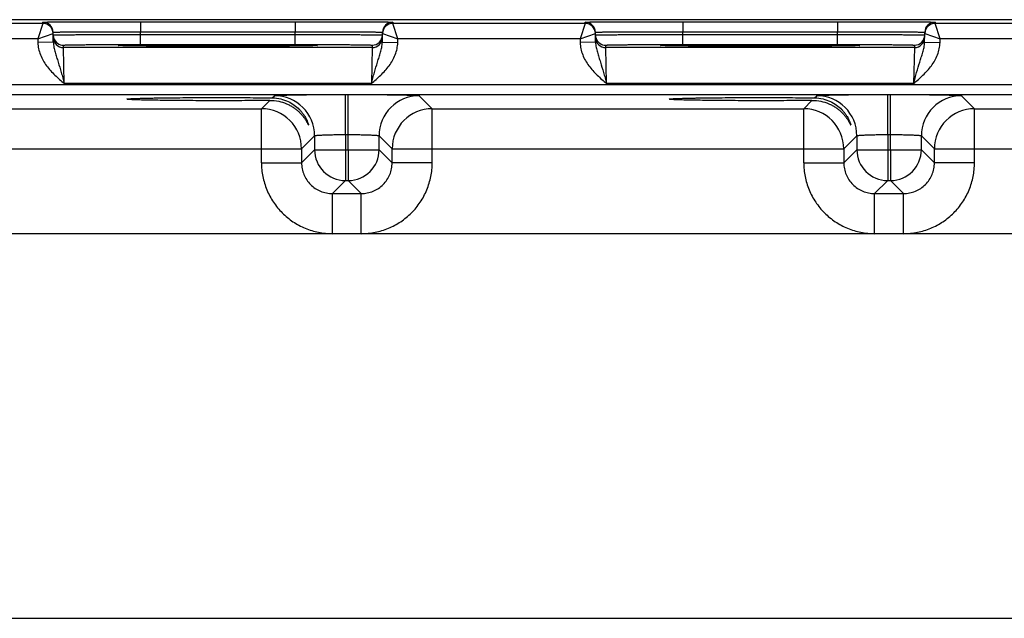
# Model space of a CAD drawing. Header units: inches. Extents: x 0 to 34, y 0 to 22.
# Tile 32 of 36: x 19.1 to 23, y 12.7 to 15. Entities that reach past the tile are written whole.
import ezdxf

# ---------------------------------------------------------------- set-up
doc = ezdxf.new("R2010")
doc.units = ezdxf.units.IN
doc.header["$LTSCALE"] = 1.87
doc.header["$MEASUREMENT"] = 0
doc.layers.get('0').update_dxf_attribs({"linetype": 'CONTINUOUS'})

msp = doc.modelspace()

# ---------------------------------------------------------------- linework, layer by layer
at = {"color": 7, "linetype": 'CONTINUOUS'}
for p, q in [((25.4162, 15.0108), (16.3806, 15.0108)), ((19.2095, 14.9963), (18.461, 14.9963)), ((19.2095, 14.9963), (19.1899, 14.9363)), ((19.2095, 14.9963), (19.2094, 15.0013)), ((19.5893, 15.003), (19.5893, 14.9637)), ((19.5893, 15.003), (20.1911, 15.003)), ((20.1911, 15.003), (20.1911, 14.9637)), ((20.5711, 15.0013), (20.571, 14.9963)), ((21.3195, 14.9963), (20.571, 14.9963)), ((20.5906, 14.9363), (20.571, 14.9963)), ((21.3195, 14.9963), (21.2999, 14.9363)), ((21.3195, 14.9963), (21.3194, 15.0013)), ((21.6993, 15.003), (22.3011, 15.003)), ((21.6993, 15.003), (21.6993, 14.9637)), ((22.3011, 15.003), (22.3011, 14.9637)), ((22.6811, 15.0013), (22.681, 14.9963)), ((23.4295, 14.9963), (22.681, 14.9963)), ((22.7006, 14.9363), (22.681, 14.9963)), ((19.1899, 14.9363), (19.2495, 14.957)), ((19.2501, 14.923), (19.2494, 14.962)), ((19.5895, 14.9537), (19.5893, 14.9637)), ((19.5893, 14.9637), (20.1911, 14.9637)), ((19.5895, 14.9144), (19.5895, 14.9537)), ((19.5895, 14.9537), (20.191, 14.9537)), ((20.191, 14.9537), (20.1911, 14.9637)), ((20.191, 14.9144), (20.191, 14.9537)), ((20.5304, 14.923), (20.5311, 14.962)), ((20.531, 14.957), (20.5906, 14.9363)), ((21.2999, 14.9363), (21.3595, 14.957)), ((21.3601, 14.923), (21.3594, 14.962)), ((21.6993, 14.9637), (22.3011, 14.9637)), ((21.6995, 14.9537), (21.6993, 14.9637)), ((21.6995, 14.9537), (22.301, 14.9537)), ((21.6995, 14.9144), (21.6995, 14.9537)), ((22.301, 14.9537), (22.3011, 14.9637)), ((22.301, 14.9144), (22.301, 14.9537)), ((22.6404, 14.923), (22.6411, 14.962)), ((22.641, 14.957), (22.7006, 14.9363)), ((19.1899, 14.9363), (18.4806, 14.9363)), ((19.1899, 14.9363), (19.1901, 14.922)), ((19.2501, 14.923), (19.1901, 14.922)), ((19.2898, 14.9025), (19.2896, 14.9118)), ((19.5117, 14.9101), (19.51, 14.9101)), ((19.5232, 14.9097), (19.5101, 14.9101)), ((19.5136, 14.91), (19.5117, 14.9101)), ((19.5159, 14.9099), (19.5136, 14.91)), ((19.5186, 14.9098), (19.5159, 14.9099)), ((19.5216, 14.9097), (19.5186, 14.9098)), ((19.525, 14.9096), (19.5216, 14.9097)), ((19.5288, 14.9095), (19.525, 14.9096)), ((19.5329, 14.9095), (19.5288, 14.9095)), ((19.5374, 14.9094), (19.5329, 14.9095)), ((19.5422, 14.9093), (19.5374, 14.9094)), ((19.5475, 14.9092), (19.5422, 14.9093)), ((19.5531, 14.9091), (19.5475, 14.9092)), ((19.5591, 14.909), (19.5531, 14.9091)), ((19.5656, 14.9089), (19.5591, 14.909)), ((19.5724, 14.9088), (19.5656, 14.9089)), ((19.5797, 14.9087), (19.5724, 14.9088)), ((19.5874, 14.9086), (19.5797, 14.9087)), ((19.5955, 14.9086), (19.5874, 14.9086)), ((19.5895, 14.9144), (20.191, 14.9144)), ((19.6041, 14.9085), (19.5955, 14.9086)), ((19.6131, 14.9084), (19.6041, 14.9085)), ((19.6226, 14.9083), (19.6131, 14.9084)), ((19.6325, 14.9082), (19.6226, 14.9083)), ((19.6429, 14.9081), (19.6325, 14.9082)), ((19.6538, 14.9081), (19.6429, 14.9081)), ((19.6652, 14.908), (19.6538, 14.9081)), ((19.6772, 14.9079), (19.6652, 14.908)), ((19.6897, 14.9079), (19.6772, 14.9079)), ((19.7028, 14.9078), (19.6897, 14.9079)), ((19.7165, 14.9077), (19.7028, 14.9078)), ((19.7307, 14.9077), (19.7165, 14.9077)), ((19.7456, 14.9076), (19.7307, 14.9077)), ((19.7611, 14.9076), (19.7456, 14.9076)), ((19.7771, 14.9075), (19.7611, 14.9076)), ((19.7938, 14.9075), (19.7771, 14.9075)), ((19.811, 14.9074), (19.7938, 14.9075)), ((19.8289, 14.9074), (19.811, 14.9074)), ((19.8473, 14.9074), (19.8289, 14.9074)), ((19.8664, 14.9074), (19.8473, 14.9074)), ((19.886, 14.9074), (19.8664, 14.9074)), ((19.9063, 14.9074), (19.886, 14.9074)), ((19.9272, 14.9074), (19.9063, 14.9074)), ((19.9491, 14.9074), (19.9272, 14.9074)), ((19.972, 14.9074), (19.9491, 14.9074)), ((19.9955, 14.9075), (19.972, 14.9074)), ((20.0612, 14.9077), (20.0408, 14.9076)), ((20.0799, 14.9078), (20.0612, 14.9077)), ((20.0972, 14.9079), (20.0799, 14.9078)), ((20.1135, 14.908), (20.0972, 14.9079)), ((20.1288, 14.9081), (20.1135, 14.908)), ((20.143, 14.9082), (20.1288, 14.9081)), ((20.1562, 14.9083), (20.143, 14.9082)), ((20.1682, 14.9084), (20.1562, 14.9083)), ((20.1791, 14.9085), (20.1682, 14.9084)), ((20.1891, 14.9086), (20.1791, 14.9085)), ((20.1983, 14.9087), (20.1891, 14.9086)), ((20.2068, 14.9088), (20.1983, 14.9087)), ((20.2147, 14.9089), (20.2068, 14.9088)), ((20.2219, 14.909), (20.2147, 14.9089)), ((20.2286, 14.9091), (20.2219, 14.909)), ((20.2347, 14.9092), (20.2286, 14.9091)), ((20.2403, 14.9093), (20.2347, 14.9092)), ((20.2455, 14.9094), (20.2403, 14.9093)), ((20.2502, 14.9095), (20.2455, 14.9094)), ((20.2545, 14.9096), (20.2502, 14.9095)), ((20.2583, 14.9097), (20.2545, 14.9096)), ((20.2704, 14.9101), (20.2573, 14.9097)), ((20.2617, 14.9098), (20.2583, 14.9097)), ((20.2647, 14.9099), (20.2617, 14.9098)), ((20.2672, 14.91), (20.2647, 14.9099)), ((20.2693, 14.9101), (20.2672, 14.91)), ((20.271, 14.9102), (20.2693, 14.9101)), ((20.4909, 14.9118), (20.4907, 14.9025)), ((20.5304, 14.923), (20.5904, 14.922)), ((20.5904, 14.922), (20.5906, 14.9363)), ((21.2999, 14.9363), (20.5906, 14.9363)), ((21.2999, 14.9363), (21.3001, 14.922)), ((21.3601, 14.923), (21.3001, 14.922)), ((21.3998, 14.9025), (21.3996, 14.9118)), ((21.6217, 14.9101), (21.62, 14.9101)), ((21.6332, 14.9097), (21.6201, 14.9101)), ((21.6236, 14.91), (21.6217, 14.9101)), ((21.6259, 14.9099), (21.6236, 14.91)), ((21.6286, 14.9098), (21.6259, 14.9099)), ((21.6316, 14.9097), (21.6286, 14.9098)), ((21.635, 14.9096), (21.6316, 14.9097)), ((21.6388, 14.9095), (21.635, 14.9096)), ((21.6429, 14.9095), (21.6388, 14.9095)), ((21.6474, 14.9094), (21.6429, 14.9095)), ((21.6522, 14.9093), (21.6474, 14.9094)), ((21.6575, 14.9092), (21.6522, 14.9093)), ((21.6631, 14.9091), (21.6575, 14.9092)), ((21.6691, 14.909), (21.6631, 14.9091)), ((21.6756, 14.9089), (21.6691, 14.909)), ((21.6824, 14.9088), (21.6756, 14.9089)), ((21.6897, 14.9087), (21.6824, 14.9088)), ((21.6974, 14.9086), (21.6897, 14.9087)), ((21.7055, 14.9086), (21.6974, 14.9086)), ((21.6995, 14.9144), (22.301, 14.9144)), ((21.7141, 14.9085), (21.7055, 14.9086)), ((21.7231, 14.9084), (21.7141, 14.9085)), ((21.7326, 14.9083), (21.7231, 14.9084)), ((21.7425, 14.9082), (21.7326, 14.9083)), ((21.7529, 14.9081), (21.7425, 14.9082)), ((21.7638, 14.9081), (21.7529, 14.9081)), ((21.7752, 14.908), (21.7638, 14.9081)), ((21.7872, 14.9079), (21.7752, 14.908)), ((21.7997, 14.9079), (21.7872, 14.9079)), ((21.8128, 14.9078), (21.7997, 14.9079)), ((21.8265, 14.9077), (21.8128, 14.9078)), ((21.8407, 14.9077), (21.8265, 14.9077)), ((21.8556, 14.9076), (21.8407, 14.9077)), ((21.8711, 14.9076), (21.8556, 14.9076)), ((21.8871, 14.9075), (21.8711, 14.9076)), ((21.9038, 14.9075), (21.8871, 14.9075)), ((21.921, 14.9074), (21.9038, 14.9075)), ((21.9389, 14.9074), (21.921, 14.9074)), ((21.9573, 14.9074), (21.9389, 14.9074)), ((21.9764, 14.9074), (21.9573, 14.9074)), ((21.996, 14.9074), (21.9764, 14.9074)), ((22.0163, 14.9074), (21.996, 14.9074)), ((22.0372, 14.9074), (22.0163, 14.9074)), ((22.0591, 14.9074), (22.0372, 14.9074)), ((22.082, 14.9074), (22.0591, 14.9074)), ((22.1055, 14.9075), (22.082, 14.9074)), ((22.1712, 14.9077), (22.1508, 14.9076)), ((22.1899, 14.9078), (22.1712, 14.9077)), ((22.2072, 14.9079), (22.1899, 14.9078)), ((22.2235, 14.908), (22.2072, 14.9079)), ((22.2388, 14.9081), (22.2235, 14.908)), ((22.253, 14.9082), (22.2388, 14.9081)), ((22.2662, 14.9083), (22.253, 14.9082)), ((22.2782, 14.9084), (22.2662, 14.9083)), ((22.2891, 14.9085), (22.2782, 14.9084)), ((22.2991, 14.9086), (22.2891, 14.9085)), ((22.3083, 14.9087), (22.2991, 14.9086)), ((22.3168, 14.9088), (22.3083, 14.9087)), ((22.3247, 14.9089), (22.3168, 14.9088)), ((22.3319, 14.909), (22.3247, 14.9089)), ((22.3386, 14.9091), (22.3319, 14.909)), ((22.3447, 14.9092), (22.3386, 14.9091)), ((22.3503, 14.9093), (22.3447, 14.9092)), ((22.3555, 14.9094), (22.3503, 14.9093)), ((22.3602, 14.9095), (22.3555, 14.9094)), ((22.3645, 14.9096), (22.3602, 14.9095)), ((22.3683, 14.9097), (22.3645, 14.9096)), ((22.3804, 14.9101), (22.3673, 14.9097)), ((22.3717, 14.9098), (22.3683, 14.9097)), ((22.3747, 14.9099), (22.3717, 14.9098)), ((22.3772, 14.91), (22.3747, 14.9099)), ((22.3793, 14.9101), (22.3772, 14.91)), ((22.381, 14.9102), (22.3793, 14.9101)), ((22.6009, 14.9118), (22.6007, 14.9025)), ((22.6404, 14.923), (22.7004, 14.922)), ((22.7004, 14.922), (22.7006, 14.9363)), ((23.4099, 14.9363), (22.7006, 14.9363)), ((20.4907, 14.9025), (19.2898, 14.9025)), ((19.2929, 14.7625), (19.2898, 14.9025)), ((20.4907, 14.9025), (20.4876, 14.7625)), ((22.6007, 14.9025), (21.3998, 14.9025)), ((21.4029, 14.7625), (21.3998, 14.9025)), ((22.6007, 14.9025), (22.5976, 14.7625)), ((16.9172, 14.7582), (25.0077, 14.7582)), ((20.4876, 14.7625), (19.2929, 14.7625)), ((22.5976, 14.7625), (21.4029, 14.7625)), ((16.9172, 14.7201), (25.0077, 14.7201)), ((20.1023, 14.7068), (20.1107, 14.7152)), ((20.3867, 14.72), (20.3978, 14.72)), ((20.3867, 14.564), (20.3867, 14.72)), ((20.3978, 14.564), (20.3978, 14.72)), ((20.6738, 14.7152), (20.7245, 14.6645)), ((22.2123, 14.7068), (22.2207, 14.7152)), ((22.4967, 14.72), (22.5078, 14.72)), ((22.4967, 14.564), (22.4967, 14.72)), ((22.5078, 14.564), (22.5078, 14.72)), ((22.7838, 14.7152), (22.8345, 14.6645)), ((20.06, 14.6645), (20.0922, 14.6967)), ((22.17, 14.6645), (22.2022, 14.6967)), ((18.6145, 14.6645), (20.06, 14.6645)), ((20.06, 14.4545), (20.06, 14.6645)), ((20.7245, 14.6645), (22.17, 14.6645)), ((20.7245, 14.4545), (20.7245, 14.6645)), ((22.17, 14.4545), (22.17, 14.6645)), ((22.8345, 14.6645), (24.28, 14.6645)), ((22.8345, 14.4545), (22.8345, 14.6645)), ((20.2667, 14.5593), (20.216, 14.5085)), ((20.2667, 14.5593), (20.2667, 14.5052)), ((20.3867, 14.564), (20.3978, 14.564)), ((20.3867, 14.564), (20.3867, 14.5052)), ((20.3978, 14.5052), (20.3978, 14.564)), ((20.5178, 14.5052), (20.5178, 14.5593)), ((20.5178, 14.5593), (20.5685, 14.5085)), ((22.3767, 14.5593), (22.326, 14.5085)), ((22.3767, 14.5593), (22.3767, 14.5052)), ((22.4967, 14.564), (22.5078, 14.564)), ((22.4967, 14.564), (22.4967, 14.5052)), ((22.5078, 14.5052), (22.5078, 14.564)), ((22.6278, 14.5052), (22.6278, 14.5593)), ((22.6278, 14.5593), (22.6785, 14.5085)), ((18.4585, 14.5085), (20.216, 14.5085)), ((20.216, 14.5085), (20.216, 14.4545)), ((20.2667, 14.5052), (20.216, 14.4545)), ((20.2667, 14.5052), (20.5178, 14.5052)), ((20.3867, 14.5052), (20.3867, 14.3852)), ((20.3978, 14.5052), (20.3978, 14.3852)), ((20.5178, 14.5052), (20.5685, 14.4545)), ((20.5685, 14.5085), (22.326, 14.5085)), ((20.5685, 14.4545), (20.5685, 14.5085)), ((22.326, 14.5085), (22.326, 14.4545)), ((22.3767, 14.5052), (22.326, 14.4545)), ((22.3767, 14.5052), (22.6278, 14.5052)), ((22.4967, 14.5052), (22.4967, 14.3852)), ((22.5078, 14.5052), (22.5078, 14.3852)), ((22.6278, 14.5052), (22.6785, 14.4545)), ((22.6785, 14.5085), (24.436, 14.5085)), ((22.6785, 14.4545), (22.6785, 14.5085)), ((20.06, 14.4545), (20.216, 14.4545)), ((20.7245, 14.4545), (20.5685, 14.4545)), ((22.17, 14.4545), (22.326, 14.4545)), ((22.8345, 14.4545), (22.6785, 14.4545)), ((20.3867, 14.3852), (20.3359, 14.3345)), ((20.3867, 14.3852), (20.3978, 14.3852)), ((20.3978, 14.3852), (20.4486, 14.3345)), ((22.4967, 14.3852), (22.4459, 14.3345)), ((22.4967, 14.3852), (22.5078, 14.3852)), ((22.5078, 14.3852), (22.5586, 14.3345)), ((20.3359, 14.3345), (20.4486, 14.3345)), ((20.3359, 14.1785), (20.3359, 14.3345)), ((20.4486, 14.1785), (20.4486, 14.3345)), ((22.4459, 14.3345), (22.5586, 14.3345)), ((22.4459, 14.1785), (22.4459, 14.3345)), ((22.5586, 14.1785), (22.5586, 14.3345)), ((24.742, 14.1785), (17.1829, 14.1785)), ((17.1829, 12.6825), (24.742, 12.6825))]:
    msp.add_line(p, q, dxfattribs=at)
for points in [[(19.51, 14.9101), (19.5088, 14.9102), (19.5082, 14.9102), (19.5078, 14.9103), (19.5075, 14.9103), (19.5073, 14.9103)], [(20.0408, 14.9076), (20.0187, 14.9076), (20.0072, 14.9075), (19.9955, 14.9075)], [(20.2732, 14.9103), (20.2732, 14.9103), (20.2731, 14.9103), (20.2727, 14.9103), (20.2723, 14.9102), (20.2717, 14.9102), (20.271, 14.9102)], [(21.62, 14.9101), (21.6188, 14.9102), (21.6182, 14.9102), (21.6178, 14.9103), (21.6175, 14.9103), (21.6173, 14.9103)], [(22.1508, 14.9076), (22.1287, 14.9076), (22.1172, 14.9075), (22.1055, 14.9075)], [(22.3832, 14.9103), (22.3832, 14.9103), (22.3831, 14.9103), (22.3827, 14.9103), (22.3823, 14.9102), (22.3817, 14.9102), (22.381, 14.9102)]]:
    msp.add_lwpolyline(points, dxfattribs=at)
for centre, radius, start, end in [((19.2094, 14.9613), 0.04, 1.0006, 89.9999), ((19.2095, 14.9563), 0.04, 1.0006, 89.9999), ((20.571, 14.9563), 0.04, 90.0018, 178.9994), ((20.5711, 14.9613), 0.04, 90.0001, 178.9994), ((21.3194, 14.9613), 0.04, 1.0006, 89.9999), ((21.3195, 14.9563), 0.04, 1.0006, 89.9999), ((22.681, 14.9563), 0.04, 90.0018, 178.9994), ((22.6811, 14.9613), 0.04, 90.0001, 178.9994), ((19.2095, 14.9563), 0.04, 8.1775, 10.8856), ((19.2094, 14.9563), 0.0401, 1.0086, 8.1788), ((19.2899, 14.9519), 0.0403, 181.0723, 200.7062), ((19.2898, 14.9425), 0.04, 181.0014, 270.0008), ((20.4907, 14.9425), 0.04, 269.9992, 358.9986), ((20.4909, 14.9518), 0.04, 269.9992, 358.9986), ((20.571, 14.9563), 0.0401, 171.8218, 178.9914), ((20.571, 14.9563), 0.04, 169.1149, 171.8231), ((21.3195, 14.9563), 0.04, 8.1775, 10.8856), ((21.3194, 14.9563), 0.0401, 1.0086, 8.1788), ((21.3999, 14.9519), 0.0403, 181.0723, 200.7062), ((21.3998, 14.9425), 0.04, 181.0014, 270.0008), ((22.6007, 14.9425), 0.04, 269.9992, 358.9986), ((22.6009, 14.9518), 0.04, 269.9992, 358.9986), ((22.681, 14.9563), 0.0401, 171.8218, 178.9914), ((22.681, 14.9563), 0.04, 169.1149, 171.8231), ((19.2896, 14.9518), 0.04, 200.7796, 270.0003), ((21.3996, 14.9518), 0.04, 200.7796, 270.0003), ((20.1107, 14.5592), 0.156, 0.0209, 89.9791), ((20.6738, 14.5592), 0.156, 90.0209, 179.9791), ((22.2207, 14.5592), 0.156, 0.0209, 89.9791), ((22.7838, 14.5592), 0.156, 90.0209, 179.9791), ((20.0599, 14.5085), 0.156, 0.021, 89.979), ((20.7246, 14.5085), 0.156, 90.021, 179.979), ((22.1699, 14.5085), 0.156, 0.021, 89.979), ((22.8346, 14.5085), 0.156, 90.021, 179.979), ((20.3867, 14.5053), 0.12, 180.0209, 269.9791), ((20.3978, 14.5053), 0.12, 270.0209, 359.9791), ((22.4967, 14.5053), 0.12, 180.0209, 269.9791), ((22.5078, 14.5053), 0.12, 270.0209, 359.9791)]:
    msp.add_arc(centre, radius, start, end, dxfattribs=at)
for points, knots in [([(19.2094, 15.0013), (19.2094, 15.0013), (19.2095, 15.0014), (19.2095, 15.0014), (19.2097, 15.0014), (19.21, 15.0014), (19.2105, 15.0015), (19.2113, 15.0015), (19.2123, 15.0015), (19.2136, 15.0016), (19.2151, 15.0016), (19.2175, 15.0017), (19.2211, 15.0017), (19.2261, 15.0018), (19.2319, 15.0019), (19.2386, 15.002), (19.2462, 15.002), (19.2579, 15.0021), (19.2744, 15.0023), (19.2966, 15.0024), (19.3215, 15.0025), (19.3491, 15.0026), (19.3789, 15.0027), (19.4108, 15.0028), (19.4444, 15.0029), (19.4794, 15.0029), (19.5279, 15.003), (19.5646, 15.003), (19.5893, 15.003)], [0, 0, 0, 0, 0.000092, 0.000323, 0.000702, 0.001231, 0.002737, 0.004843, 0.007547, 0.010849, 0.014746, 0.019237, 0.029987, 0.043072, 0.058464, 0.076123, 0.096008, 0.118071, 0.168514, 0.226966, 0.292866, 0.365578, 0.444402, 0.528578, 0.617296, 0.7097, 0.8049, 1, 1, 1, 1]), ([(20.1911, 15.003), (20.2158, 15.003), (20.2526, 15.003), (20.3011, 15.0029), (20.3361, 15.0029), (20.3697, 15.0028), (20.4016, 15.0027), (20.4314, 15.0026), (20.4589, 15.0025), (20.4839, 15.0024), (20.506, 15.0023), (20.5226, 15.0021), (20.5343, 15.002), (20.5419, 15.002), (20.5486, 15.0019), (20.5544, 15.0018), (20.5594, 15.0017), (20.563, 15.0017), (20.5654, 15.0016), (20.5669, 15.0016), (20.5681, 15.0015), (20.5692, 15.0015), (20.57, 15.0015), (20.5705, 15.0014), (20.5708, 15.0014), (20.5709, 15.0014), (20.571, 15.0014), (20.5711, 15.0013), (20.5711, 15.0013)], [0, 0, 0, 0, 0.1951, 0.2903, 0.382704, 0.471422, 0.555598, 0.634422, 0.707134, 0.773034, 0.831486, 0.881929, 0.903992, 0.923877, 0.941536, 0.956928, 0.970013, 0.980763, 0.985254, 0.989151, 0.992453, 0.995157, 0.997263, 0.998769, 0.999298, 0.999677, 0.999908, 1, 1, 1, 1]), ([(21.3194, 15.0013), (21.3194, 15.0013), (21.3195, 15.0014), (21.3195, 15.0014), (21.3197, 15.0014), (21.32, 15.0014), (21.3205, 15.0015), (21.3213, 15.0015), (21.3223, 15.0015), (21.3236, 15.0016), (21.3251, 15.0016), (21.3275, 15.0017), (21.3311, 15.0017), (21.3361, 15.0018), (21.3419, 15.0019), (21.3486, 15.002), (21.3562, 15.002), (21.3679, 15.0021), (21.3844, 15.0023), (21.4066, 15.0024), (21.4315, 15.0025), (21.4591, 15.0026), (21.4889, 15.0027), (21.5208, 15.0028), (21.5544, 15.0029), (21.5894, 15.0029), (21.6379, 15.003), (21.6746, 15.003), (21.6993, 15.003)], [0, 0, 0, 0, 0.000092, 0.000323, 0.000702, 0.001231, 0.002737, 0.004843, 0.007547, 0.010849, 0.014746, 0.019237, 0.029987, 0.043072, 0.058464, 0.076123, 0.096008, 0.118071, 0.168514, 0.226966, 0.292866, 0.365578, 0.444402, 0.528578, 0.617296, 0.7097, 0.8049, 1, 1, 1, 1]), ([(22.3011, 15.003), (22.3258, 15.003), (22.3626, 15.003), (22.4111, 15.0029), (22.4461, 15.0029), (22.4797, 15.0028), (22.5116, 15.0027), (22.5414, 15.0026), (22.5689, 15.0025), (22.5939, 15.0024), (22.616, 15.0023), (22.6326, 15.0021), (22.6443, 15.002), (22.6519, 15.002), (22.6586, 15.0019), (22.6644, 15.0018), (22.6694, 15.0017), (22.673, 15.0017), (22.6754, 15.0016), (22.6769, 15.0016), (22.6781, 15.0015), (22.6792, 15.0015), (22.68, 15.0015), (22.6805, 15.0014), (22.6808, 15.0014), (22.6809, 15.0014), (22.681, 15.0014), (22.6811, 15.0013), (22.6811, 15.0013)], [0, 0, 0, 0, 0.1951, 0.2903, 0.382704, 0.471422, 0.555598, 0.634422, 0.707134, 0.773034, 0.831486, 0.881929, 0.903992, 0.923877, 0.941536, 0.956928, 0.970013, 0.980763, 0.985254, 0.989151, 0.992453, 0.995157, 0.997263, 0.998769, 0.999298, 0.999677, 0.999908, 1, 1, 1, 1]), ([(19.2494, 14.962), (19.2494, 14.9621), (19.2496, 14.9621), (19.2499, 14.9622), (19.2504, 14.9622), (19.2511, 14.9623), (19.252, 14.9623), (19.2531, 14.9624), (19.2545, 14.9624), (19.2566, 14.9625), (19.2598, 14.9626), (19.2643, 14.9627), (19.2695, 14.9628), (19.2755, 14.9629), (19.2823, 14.963), (19.2927, 14.9631), (19.3076, 14.9632), (19.3274, 14.9634), (19.3497, 14.9635), (19.3744, 14.9636), (19.4011, 14.9637), (19.4296, 14.9637), (19.4704, 14.9638), (19.5239, 14.9638), (19.5672, 14.9637), (19.5893, 14.9637)], [0, 0, 0, 0, 0.000343, 0.001258, 0.002769, 0.004877, 0.007583, 0.010885, 0.014783, 0.019273, 0.030022, 0.043107, 0.058497, 0.076154, 0.096037, 0.118098, 0.168537, 0.226986, 0.292882, 0.365592, 0.444414, 0.528588, 0.617304, 0.804905, 1, 1, 1, 1]), ([(19.2496, 14.9511), (19.2496, 14.9512), (19.2498, 14.9512), (19.2501, 14.9512), (19.2506, 14.9513), (19.2513, 14.9513), (19.2522, 14.9514), (19.2533, 14.9514), (19.2547, 14.9515), (19.2568, 14.9515), (19.26, 14.9516), (19.2645, 14.9517), (19.2697, 14.9518), (19.2757, 14.9519), (19.2825, 14.952), (19.2929, 14.9522), (19.3078, 14.9523), (19.3276, 14.9525), (19.3499, 14.9527), (19.3745, 14.9529), (19.4012, 14.953), (19.4298, 14.9532), (19.4706, 14.9534), (19.524, 14.9536), (19.5674, 14.9537), (19.5895, 14.9537)], [0, 0, 0, 0, 0.00033, 0.001241, 0.002749, 0.004856, 0.007562, 0.010864, 0.014762, 0.019252, 0.030002, 0.043087, 0.058477, 0.076135, 0.096019, 0.118081, 0.168521, 0.22697, 0.292867, 0.365576, 0.444398, 0.528573, 0.61729, 0.804895, 1, 1, 1, 1]), ([(20.191, 14.9537), (20.2131, 14.9537), (20.2564, 14.9536), (20.3099, 14.9534), (20.3507, 14.9532), (20.3792, 14.953), (20.4059, 14.9529), (20.4306, 14.9527), (20.4529, 14.9525), (20.4727, 14.9523), (20.4875, 14.9522), (20.498, 14.952), (20.5048, 14.9519), (20.5108, 14.9518), (20.516, 14.9517), (20.5204, 14.9516), (20.5236, 14.9515), (20.5258, 14.9515), (20.5271, 14.9514), (20.5282, 14.9514), (20.5292, 14.9513), (20.5299, 14.9513), (20.5304, 14.9512), (20.5307, 14.9512), (20.5309, 14.9512), (20.5309, 14.9511)], [0, 0, 0, 0, 0.195105, 0.382709, 0.471426, 0.555601, 0.634423, 0.707133, 0.773029, 0.831479, 0.881919, 0.90398, 0.923864, 0.941522, 0.956913, 0.969998, 0.980748, 0.985238, 0.989136, 0.992438, 0.995144, 0.997251, 0.998759, 0.99967, 1, 1, 1, 1]), ([(20.1911, 14.9637), (20.2132, 14.9637), (20.2566, 14.9638), (20.31, 14.9638), (20.3509, 14.9637), (20.3794, 14.9637), (20.4061, 14.9636), (20.4308, 14.9635), (20.4531, 14.9634), (20.4729, 14.9632), (20.4877, 14.9631), (20.4982, 14.963), (20.505, 14.9629), (20.511, 14.9628), (20.5162, 14.9627), (20.5206, 14.9626), (20.5238, 14.9625), (20.526, 14.9624), (20.5273, 14.9624), (20.5284, 14.9623), (20.5294, 14.9623), (20.5301, 14.9622), (20.5306, 14.9622), (20.5309, 14.9621), (20.5311, 14.9621), (20.5311, 14.962)], [0, 0, 0, 0, 0.195095, 0.382696, 0.471412, 0.555586, 0.634408, 0.707118, 0.773014, 0.831463, 0.881902, 0.903963, 0.923846, 0.941503, 0.956893, 0.969977, 0.980727, 0.985217, 0.989115, 0.992417, 0.995123, 0.997231, 0.998742, 0.999657, 1, 1, 1, 1]), ([(21.3594, 14.962), (21.3594, 14.9621), (21.3596, 14.9621), (21.3599, 14.9622), (21.3604, 14.9622), (21.3611, 14.9623), (21.362, 14.9623), (21.3631, 14.9624), (21.3645, 14.9624), (21.3666, 14.9625), (21.3698, 14.9626), (21.3743, 14.9627), (21.3795, 14.9628), (21.3855, 14.9629), (21.3923, 14.963), (21.4027, 14.9631), (21.4176, 14.9632), (21.4374, 14.9634), (21.4597, 14.9635), (21.4844, 14.9636), (21.5111, 14.9637), (21.5396, 14.9637), (21.5804, 14.9638), (21.6339, 14.9638), (21.6772, 14.9637), (21.6993, 14.9637)], [0, 0, 0, 0, 0.000343, 0.001258, 0.002769, 0.004877, 0.007583, 0.010885, 0.014783, 0.019273, 0.030022, 0.043107, 0.058497, 0.076154, 0.096037, 0.118098, 0.168537, 0.226986, 0.292882, 0.365592, 0.444414, 0.528588, 0.617304, 0.804905, 1, 1, 1, 1]), ([(21.3596, 14.9511), (21.3596, 14.9512), (21.3598, 14.9512), (21.3601, 14.9512), (21.3606, 14.9513), (21.3613, 14.9513), (21.3622, 14.9514), (21.3633, 14.9514), (21.3647, 14.9515), (21.3668, 14.9515), (21.37, 14.9516), (21.3745, 14.9517), (21.3797, 14.9518), (21.3857, 14.9519), (21.3925, 14.952), (21.4029, 14.9522), (21.4178, 14.9523), (21.4376, 14.9525), (21.4599, 14.9527), (21.4845, 14.9529), (21.5112, 14.953), (21.5398, 14.9532), (21.5806, 14.9534), (21.634, 14.9536), (21.6774, 14.9537), (21.6995, 14.9537)], [0, 0, 0, 0, 0.00033, 0.001241, 0.002749, 0.004856, 0.007562, 0.010864, 0.014762, 0.019252, 0.030002, 0.043087, 0.058477, 0.076135, 0.096019, 0.118081, 0.168521, 0.22697, 0.292867, 0.365576, 0.444398, 0.528573, 0.61729, 0.804895, 1, 1, 1, 1]), ([(22.301, 14.9537), (22.3231, 14.9537), (22.3664, 14.9536), (22.4199, 14.9534), (22.4607, 14.9532), (22.4892, 14.953), (22.5159, 14.9529), (22.5406, 14.9527), (22.5629, 14.9525), (22.5827, 14.9523), (22.5975, 14.9522), (22.608, 14.952), (22.6148, 14.9519), (22.6208, 14.9518), (22.626, 14.9517), (22.6304, 14.9516), (22.6336, 14.9515), (22.6358, 14.9515), (22.6371, 14.9514), (22.6382, 14.9514), (22.6392, 14.9513), (22.6399, 14.9513), (22.6404, 14.9512), (22.6407, 14.9512), (22.6409, 14.9512), (22.6409, 14.9511)], [0, 0, 0, 0, 0.195105, 0.382709, 0.471426, 0.555601, 0.634423, 0.707133, 0.773029, 0.831479, 0.881919, 0.90398, 0.923864, 0.941522, 0.956913, 0.969998, 0.980748, 0.985238, 0.989136, 0.992438, 0.995144, 0.997251, 0.998759, 0.99967, 1, 1, 1, 1]), ([(22.3011, 14.9637), (22.3232, 14.9637), (22.3666, 14.9638), (22.42, 14.9638), (22.4609, 14.9637), (22.4894, 14.9637), (22.5161, 14.9636), (22.5408, 14.9635), (22.5631, 14.9634), (22.5829, 14.9632), (22.5977, 14.9631), (22.6082, 14.963), (22.615, 14.9629), (22.621, 14.9628), (22.6262, 14.9627), (22.6306, 14.9626), (22.6338, 14.9625), (22.636, 14.9624), (22.6373, 14.9624), (22.6384, 14.9623), (22.6394, 14.9623), (22.6401, 14.9622), (22.6406, 14.9622), (22.6409, 14.9621), (22.6411, 14.9621), (22.6411, 14.962)], [0, 0, 0, 0, 0.195095, 0.382696, 0.471412, 0.555586, 0.634408, 0.707118, 0.773014, 0.831463, 0.881902, 0.903963, 0.923846, 0.941503, 0.956893, 0.969977, 0.980727, 0.985217, 0.989115, 0.992417, 0.995123, 0.997231, 0.998742, 0.999657, 1, 1, 1, 1]), ([(19.1901, 14.922), (19.1902, 14.9138), (19.1921, 14.8975), (19.1993, 14.874), (19.21, 14.8519), (19.228, 14.8246), (19.2558, 14.7945), (19.2805, 14.7731), (19.2929, 14.7625)], [0, 0, 0, 0, 0.12495, 0.249932, 0.374946, 0.499988, 0.749893, 1, 1, 1, 1]), ([(19.2501, 14.923), (19.2502, 14.9164), (19.252, 14.9032), (19.257, 14.884), (19.2629, 14.865), (19.2712, 14.8389), (19.2792, 14.8118), (19.287, 14.784), (19.2909, 14.7697), (19.2929, 14.7625)], [0, 0, 0, 0, 0.120107, 0.238269, 0.357048, 0.478557, 0.733292, 0.865781, 1, 1, 1, 1]), ([(19.2896, 14.9118), (19.2896, 14.9119), (19.2898, 14.9119), (19.29, 14.912), (19.2905, 14.912), (19.2911, 14.9121), (19.2919, 14.9122), (19.2933, 14.9122), (19.2956, 14.9124), (19.2988, 14.9125), (19.3027, 14.9126), (19.3073, 14.9127), (19.3126, 14.9128), (19.3186, 14.913), (19.3278, 14.9131), (19.3409, 14.9133), (19.3584, 14.9135), (19.3781, 14.9137), (19.3998, 14.9139), (19.4234, 14.914), (19.4486, 14.9141), (19.4846, 14.9143), (19.5317, 14.9144), (19.57, 14.9144), (19.5895, 14.9144)], [0, 0, 0, 0, 0.000367, 0.001291, 0.002806, 0.004918, 0.007626, 0.010931, 0.019321, 0.030071, 0.043156, 0.058545, 0.076201, 0.096083, 0.118142, 0.168576, 0.22702, 0.29291, 0.365614, 0.444431, 0.5286, 0.617312, 0.804907, 1, 1, 1, 1]), ([(19.5028, 14.9108), (19.5028, 14.9108), (19.503, 14.9109), (19.5033, 14.9109), (19.5039, 14.911), (19.5047, 14.9111), (19.5057, 14.9112), (19.5076, 14.9113), (19.509, 14.9114), (19.5101, 14.9114)], [0, 0, 0, 0, 0.019146, 0.067147, 0.145694, 0.255035, 0.395211, 0.566161, 1, 1, 1, 1]), ([(19.5101, 14.9101), (19.509, 14.9101), (19.5075, 14.9102), (19.5057, 14.9103), (19.5047, 14.9104), (19.5039, 14.9105), (19.5033, 14.9106), (19.503, 14.9106), (19.5028, 14.9107), (19.5028, 14.9108)], [0, 0, 0, 0, 0.433835, 0.604784, 0.744959, 0.854302, 0.932851, 0.980853, 1, 1, 1, 1]), ([(19.5101, 14.9114), (19.5163, 14.9117), (19.5321, 14.9121), (19.561, 14.9126), (19.5995, 14.913), (19.6467, 14.9134), (19.701, 14.9137), (19.783, 14.914), (19.8902, 14.9142), (19.9975, 14.914), (20.0795, 14.9137), (20.1338, 14.9134), (20.1809, 14.913), (20.2195, 14.9126), (20.2483, 14.9121), (20.2642, 14.9117), (20.2704, 14.9114)], [0, 0, 0, 0, 0.024296, 0.062623, 0.113842, 0.176452, 0.248604, 0.328169, 0.500009, 0.671848, 0.751411, 0.823561, 0.886168, 0.937384, 0.975708, 1, 1, 1, 1]), ([(20.2573, 14.9097), (20.2494, 14.9095), (20.2308, 14.9091), (20.1837, 14.9085), (20.1088, 14.9079), (20.005, 14.9075), (19.8902, 14.9073), (19.7753, 14.9075), (19.6715, 14.9079), (19.5966, 14.9085), (19.5496, 14.9091), (19.531, 14.9095), (19.5232, 14.9097)], [0, 0, 0, 0, 0.032266, 0.075828, 0.192379, 0.338469, 0.50007, 0.661661, 0.807722, 0.924229, 0.967763, 1, 1, 1, 1]), ([(20.191, 14.9144), (20.2105, 14.9144), (20.2487, 14.9144), (20.2959, 14.9143), (20.3319, 14.9141), (20.3571, 14.914), (20.3807, 14.9139), (20.4024, 14.9137), (20.4221, 14.9135), (20.4396, 14.9133), (20.4527, 14.9131), (20.4619, 14.913), (20.4678, 14.9128), (20.4731, 14.9127), (20.4777, 14.9126), (20.4817, 14.9125), (20.4849, 14.9124), (20.4871, 14.9122), (20.4886, 14.9122), (20.4894, 14.9121), (20.49, 14.912), (20.4905, 14.912), (20.4907, 14.9119), (20.4909, 14.9119), (20.4909, 14.9118)], [0, 0, 0, 0, 0.195093, 0.382688, 0.4714, 0.555569, 0.634386, 0.70709, 0.77298, 0.831424, 0.881858, 0.903917, 0.923799, 0.941455, 0.956844, 0.969929, 0.980679, 0.989069, 0.992374, 0.995082, 0.997194, 0.998709, 0.999633, 1, 1, 1, 1]), ([(20.2704, 14.9114), (20.2714, 14.9114), (20.2729, 14.9113), (20.2748, 14.9112), (20.2758, 14.9111), (20.2766, 14.911), (20.2772, 14.9109), (20.2775, 14.9109), (20.2777, 14.9108), (20.2777, 14.9108)], [0, 0, 0, 0, 0.433838, 0.604787, 0.744962, 0.854304, 0.932852, 0.980853, 1, 1, 1, 1]), ([(20.2777, 14.9108), (20.2777, 14.9107), (20.2775, 14.9106), (20.2772, 14.9106), (20.2766, 14.9105), (20.2758, 14.9104), (20.2748, 14.9103), (20.2729, 14.9102), (20.2714, 14.9101), (20.2704, 14.9101)], [0, 0, 0, 0, 0.019147, 0.067148, 0.145696, 0.255038, 0.395214, 0.566164, 1, 1, 1, 1]), ([(20.4876, 14.7625), (20.4895, 14.7697), (20.4935, 14.7839), (20.5012, 14.8118), (20.5093, 14.8388), (20.5176, 14.865), (20.5234, 14.884), (20.5285, 14.9032), (20.5303, 14.9164), (20.5304, 14.923)], [0, 0, 0, 0, 0.134218, 0.266709, 0.521449, 0.642959, 0.761737, 0.879896, 1, 1, 1, 1]), ([(20.4876, 14.7625), (20.4999, 14.7731), (20.5246, 14.7945), (20.5525, 14.8246), (20.5705, 14.8519), (20.5812, 14.874), (20.5883, 14.8975), (20.5902, 14.9138), (20.5904, 14.922)], [0, 0, 0, 0, 0.250107, 0.500012, 0.625054, 0.750068, 0.87505, 1, 1, 1, 1]), ([(21.3001, 14.922), (21.3002, 14.9138), (21.3021, 14.8975), (21.3093, 14.874), (21.32, 14.8519), (21.338, 14.8246), (21.3658, 14.7945), (21.3905, 14.7731), (21.4029, 14.7625)], [0, 0, 0, 0, 0.12495, 0.249932, 0.374946, 0.499988, 0.749893, 1, 1, 1, 1]), ([(21.3601, 14.923), (21.3602, 14.9164), (21.362, 14.9032), (21.367, 14.884), (21.3729, 14.865), (21.3812, 14.8389), (21.3892, 14.8118), (21.397, 14.784), (21.4009, 14.7697), (21.4029, 14.7625)], [0, 0, 0, 0, 0.120107, 0.238269, 0.357048, 0.478557, 0.733292, 0.865781, 1, 1, 1, 1]), ([(21.3996, 14.9118), (21.3996, 14.9119), (21.3998, 14.9119), (21.4, 14.912), (21.4005, 14.912), (21.4011, 14.9121), (21.4019, 14.9122), (21.4033, 14.9122), (21.4056, 14.9124), (21.4088, 14.9125), (21.4127, 14.9126), (21.4173, 14.9127), (21.4226, 14.9128), (21.4286, 14.913), (21.4378, 14.9131), (21.4509, 14.9133), (21.4684, 14.9135), (21.4881, 14.9137), (21.5098, 14.9139), (21.5334, 14.914), (21.5586, 14.9141), (21.5946, 14.9143), (21.6417, 14.9144), (21.68, 14.9144), (21.6995, 14.9144)], [0, 0, 0, 0, 0.000367, 0.001291, 0.002806, 0.004918, 0.007626, 0.010931, 0.019321, 0.030071, 0.043156, 0.058545, 0.076201, 0.096083, 0.118142, 0.168576, 0.22702, 0.29291, 0.365614, 0.444431, 0.5286, 0.617312, 0.804907, 1, 1, 1, 1]), ([(21.6128, 14.9108), (21.6128, 14.9108), (21.613, 14.9109), (21.6133, 14.9109), (21.6139, 14.911), (21.6147, 14.9111), (21.6157, 14.9112), (21.6176, 14.9113), (21.619, 14.9114), (21.6201, 14.9114)], [0, 0, 0, 0, 0.019146, 0.067147, 0.145694, 0.255035, 0.395211, 0.566161, 1, 1, 1, 1]), ([(21.6201, 14.9101), (21.619, 14.9101), (21.6175, 14.9102), (21.6157, 14.9103), (21.6147, 14.9104), (21.6139, 14.9105), (21.6133, 14.9106), (21.613, 14.9106), (21.6128, 14.9107), (21.6128, 14.9108)], [0, 0, 0, 0, 0.433835, 0.604784, 0.744959, 0.854302, 0.932851, 0.980853, 1, 1, 1, 1]), ([(21.6201, 14.9114), (21.6263, 14.9117), (21.6421, 14.9121), (21.671, 14.9126), (21.7095, 14.913), (21.7567, 14.9134), (21.811, 14.9137), (21.893, 14.914), (22.0002, 14.9142), (22.1075, 14.914), (22.1895, 14.9137), (22.2438, 14.9134), (22.2909, 14.913), (22.3295, 14.9126), (22.3583, 14.9121), (22.3742, 14.9117), (22.3804, 14.9114)], [0, 0, 0, 0, 0.024296, 0.062623, 0.113842, 0.176452, 0.248604, 0.328169, 0.500009, 0.671848, 0.751411, 0.823561, 0.886168, 0.937384, 0.975708, 1, 1, 1, 1]), ([(22.3673, 14.9097), (22.3594, 14.9095), (22.3408, 14.9091), (22.2937, 14.9085), (22.2188, 14.9079), (22.115, 14.9075), (22.0002, 14.9073), (21.8853, 14.9075), (21.7815, 14.9079), (21.7066, 14.9085), (21.6596, 14.9091), (21.641, 14.9095), (21.6332, 14.9097)], [0, 0, 0, 0, 0.032266, 0.075828, 0.192379, 0.338469, 0.50007, 0.661661, 0.807722, 0.924229, 0.967763, 1, 1, 1, 1]), ([(22.301, 14.9144), (22.3205, 14.9144), (22.3587, 14.9144), (22.4059, 14.9143), (22.4419, 14.9141), (22.4671, 14.914), (22.4907, 14.9139), (22.5124, 14.9137), (22.5321, 14.9135), (22.5496, 14.9133), (22.5627, 14.9131), (22.5719, 14.913), (22.5778, 14.9128), (22.5831, 14.9127), (22.5877, 14.9126), (22.5917, 14.9125), (22.5949, 14.9124), (22.5971, 14.9122), (22.5986, 14.9122), (22.5994, 14.9121), (22.6, 14.912), (22.6005, 14.912), (22.6007, 14.9119), (22.6009, 14.9119), (22.6009, 14.9118)], [0, 0, 0, 0, 0.195093, 0.382688, 0.4714, 0.555569, 0.634386, 0.70709, 0.77298, 0.831424, 0.881858, 0.903917, 0.923799, 0.941455, 0.956844, 0.969929, 0.980679, 0.989069, 0.992374, 0.995082, 0.997194, 0.998709, 0.999633, 1, 1, 1, 1]), ([(22.3804, 14.9114), (22.3814, 14.9114), (22.3829, 14.9113), (22.3848, 14.9112), (22.3858, 14.9111), (22.3866, 14.911), (22.3872, 14.9109), (22.3875, 14.9109), (22.3877, 14.9108), (22.3877, 14.9108)], [0, 0, 0, 0, 0.433838, 0.604787, 0.744962, 0.854304, 0.932852, 0.980853, 1, 1, 1, 1]), ([(22.3877, 14.9108), (22.3877, 14.9107), (22.3875, 14.9106), (22.3872, 14.9106), (22.3866, 14.9105), (22.3858, 14.9104), (22.3848, 14.9103), (22.3829, 14.9102), (22.3814, 14.9101), (22.3804, 14.9101)], [0, 0, 0, 0, 0.019147, 0.067148, 0.145696, 0.255038, 0.395214, 0.566164, 1, 1, 1, 1]), ([(22.5976, 14.7625), (22.5995, 14.7697), (22.6035, 14.7839), (22.6112, 14.8118), (22.6193, 14.8388), (22.6276, 14.865), (22.6334, 14.884), (22.6385, 14.9032), (22.6403, 14.9164), (22.6404, 14.923)], [0, 0, 0, 0, 0.134218, 0.266709, 0.521449, 0.642959, 0.761737, 0.879896, 1, 1, 1, 1]), ([(22.5976, 14.7625), (22.6099, 14.7731), (22.6346, 14.7945), (22.6625, 14.8246), (22.6805, 14.8519), (22.6912, 14.874), (22.6983, 14.8975), (22.7002, 14.9138), (22.7004, 14.922)], [0, 0, 0, 0, 0.250107, 0.500012, 0.625054, 0.750068, 0.87505, 1, 1, 1, 1]), ([(20.1107, 14.7152), (20.1108, 14.7153), (20.111, 14.7154), (20.1116, 14.7156), (20.1127, 14.7157), (20.1146, 14.716), (20.1171, 14.7162), (20.1202, 14.7164), (20.124, 14.7166), (20.1283, 14.7169), (20.1354, 14.7172), (20.1456, 14.7175), (20.1596, 14.7179), (20.1757, 14.7183), (20.1938, 14.7186), (20.2138, 14.7189), (20.2353, 14.7192), (20.2583, 14.7194), (20.2912, 14.7197), (20.3341, 14.7199), (20.3689, 14.72), (20.3867, 14.72)], [0, 0, 0, 0, 0.000833, 0.002206, 0.006659, 0.013424, 0.022497, 0.033865, 0.047502, 0.063379, 0.081458, 0.124054, 0.174892, 0.233495, 0.299314, 0.37173, 0.450061, 0.533571, 0.621474, 0.807113, 1, 1, 1, 1]), ([(20.3978, 14.72), (20.4156, 14.72), (20.4504, 14.7199), (20.4933, 14.7197), (20.5262, 14.7194), (20.5492, 14.7192), (20.5707, 14.7189), (20.5907, 14.7186), (20.6088, 14.7183), (20.6249, 14.7179), (20.6389, 14.7175), (20.6491, 14.7172), (20.6562, 14.7169), (20.6606, 14.7166), (20.6643, 14.7164), (20.6674, 14.7162), (20.6699, 14.716), (20.6718, 14.7157), (20.6729, 14.7156), (20.6735, 14.7154), (20.6737, 14.7153), (20.6738, 14.7152)], [0, 0, 0, 0, 0.192887, 0.378526, 0.466429, 0.549939, 0.62827, 0.700686, 0.766505, 0.825108, 0.875946, 0.918542, 0.936621, 0.952498, 0.966135, 0.977503, 0.986576, 0.993341, 0.997794, 0.999167, 1, 1, 1, 1]), ([(22.2207, 14.7152), (22.2208, 14.7153), (22.221, 14.7154), (22.2216, 14.7156), (22.2227, 14.7157), (22.2246, 14.716), (22.2271, 14.7162), (22.2302, 14.7164), (22.234, 14.7166), (22.2383, 14.7169), (22.2454, 14.7172), (22.2556, 14.7175), (22.2696, 14.7179), (22.2857, 14.7183), (22.3038, 14.7186), (22.3238, 14.7189), (22.3453, 14.7192), (22.3683, 14.7194), (22.4012, 14.7197), (22.4441, 14.7199), (22.4789, 14.72), (22.4967, 14.72)], [0, 0, 0, 0, 0.000833, 0.002206, 0.006659, 0.013424, 0.022497, 0.033865, 0.047502, 0.063379, 0.081458, 0.124054, 0.174892, 0.233495, 0.299314, 0.37173, 0.450061, 0.533571, 0.621474, 0.807113, 1, 1, 1, 1]), ([(22.5078, 14.72), (22.5256, 14.72), (22.5604, 14.7199), (22.6033, 14.7197), (22.6362, 14.7194), (22.6592, 14.7192), (22.6807, 14.7189), (22.7007, 14.7186), (22.7188, 14.7183), (22.7349, 14.7179), (22.7489, 14.7175), (22.7591, 14.7172), (22.7662, 14.7169), (22.7706, 14.7166), (22.7743, 14.7164), (22.7774, 14.7162), (22.7799, 14.716), (22.7818, 14.7157), (22.7829, 14.7156), (22.7835, 14.7154), (22.7837, 14.7153), (22.7838, 14.7152)], [0, 0, 0, 0, 0.192887, 0.378526, 0.466429, 0.549939, 0.62827, 0.700686, 0.766505, 0.825108, 0.875946, 0.918542, 0.936621, 0.952498, 0.966135, 0.977503, 0.986576, 0.993341, 0.997794, 0.999167, 1, 1, 1, 1]), ([(19.5359, 14.7018), (19.5359, 14.7019), (19.5362, 14.7021), (19.5368, 14.7023), (19.5379, 14.7025), (19.5394, 14.7027), (19.5413, 14.7029), (19.5446, 14.7032), (19.5499, 14.7035), (19.5573, 14.7039), (19.5664, 14.7043), (19.577, 14.7047), (19.5891, 14.7051), (19.6027, 14.7054), (19.6176, 14.7058), (19.6338, 14.7061), (19.6578, 14.7065), (19.6905, 14.7069), (19.7324, 14.7074), (19.7773, 14.7077), (19.8243, 14.7079), (19.8726, 14.708), (19.9369, 14.708), (20.0135, 14.7077), (20.0737, 14.7071), (20.1023, 14.7068)], [0, 0, 0, 0, 0.000527, 0.001708, 0.003612, 0.006247, 0.009612, 0.013706, 0.02406, 0.037277, 0.053314, 0.072106, 0.09354, 0.117501, 0.143877, 0.172556, 0.203413, 0.271045, 0.345417, 0.425153, 0.50873, 0.594531, 0.680933, 0.848958, 1, 1, 1, 1]), ([(20.0922, 14.6967), (20.0637, 14.6964), (20.0037, 14.6959), (19.9277, 14.6956), (19.8643, 14.6956), (19.8169, 14.6957), (19.7708, 14.696), (19.727, 14.6963), (19.6862, 14.6967), (19.6544, 14.6972), (19.6311, 14.6976), (19.6153, 14.6979), (19.6008, 14.6982), (19.5876, 14.6986), (19.5759, 14.6989), (19.5656, 14.6993), (19.5568, 14.6997), (19.5495, 14.7001), (19.5444, 14.7004), (19.5412, 14.7007), (19.5393, 14.7009), (19.5379, 14.7011), (19.5368, 14.7013), (19.5362, 14.7015), (19.5359, 14.7017), (19.5359, 14.7018)], [0, 0, 0, 0, 0.153931, 0.323259, 0.409813, 0.495497, 0.578743, 0.657984, 0.731768, 0.798768, 0.829306, 0.857675, 0.88376, 0.90745, 0.928637, 0.947209, 0.96306, 0.976127, 0.986373, 0.990428, 0.993765, 0.996382, 0.998278, 0.999463, 1, 1, 1, 1]), ([(20.0922, 14.6967), (20.1039, 14.6969), (20.1262, 14.6947), (20.1524, 14.6866), (20.1707, 14.6778), (20.183, 14.6706), (20.1941, 14.6627), (20.204, 14.6543), (20.2128, 14.6455), (20.2204, 14.6367), (20.226, 14.6293), (20.2299, 14.6236), (20.2325, 14.6195), (20.2348, 14.6157), (20.2368, 14.6121), (20.2383, 14.6093), (20.2394, 14.6073), (20.2401, 14.606), (20.2407, 14.6048), (20.2412, 14.6038), (20.2417, 14.603), (20.2421, 14.6024), (20.2424, 14.602), (20.2425, 14.6018), (20.2426, 14.6017), (20.2427, 14.6016), (20.2429, 14.6017), (20.2428, 14.6018), (20.2428, 14.6019)], [0, 0, 0, 0, 0.185611, 0.354716, 0.4337, 0.509236, 0.581501, 0.650555, 0.716313, 0.778455, 0.83641, 0.863554, 0.889241, 0.913229, 0.935211, 0.954763, 0.963482, 0.971401, 0.978441, 0.984526, 0.989585, 0.993551, 0.996369, 0.997338, 0.998024, 0.998465, 0.9988, 1, 1, 1, 1]), ([(20.1023, 14.7068), (20.1133, 14.7066), (20.1345, 14.704), (20.1634, 14.6938), (20.1877, 14.6796), (20.2043, 14.6653), (20.2154, 14.6531), (20.2225, 14.644), (20.2285, 14.6349), (20.2334, 14.6261), (20.2368, 14.6191), (20.239, 14.6138), (20.2404, 14.6104), (20.2414, 14.6074), (20.2422, 14.605), (20.2426, 14.6032), (20.2429, 14.6022), (20.2428, 14.6019)], [0, 0, 0, 0, 0.177009, 0.338558, 0.48698, 0.624112, 0.688644, 0.750223, 0.808468, 0.862722, 0.91175, 0.933684, 0.953419, 0.970472, 0.984302, 0.994308, 1, 1, 1, 1]), ([(21.6459, 14.7018), (21.6459, 14.7019), (21.6462, 14.7021), (21.6468, 14.7023), (21.6479, 14.7025), (21.6494, 14.7027), (21.6513, 14.7029), (21.6546, 14.7032), (21.6599, 14.7035), (21.6673, 14.7039), (21.6764, 14.7043), (21.687, 14.7047), (21.6991, 14.7051), (21.7127, 14.7054), (21.7276, 14.7058), (21.7438, 14.7061), (21.7678, 14.7065), (21.8005, 14.7069), (21.8424, 14.7074), (21.8873, 14.7077), (21.9343, 14.7079), (21.9826, 14.708), (22.0469, 14.708), (22.1235, 14.7077), (22.1837, 14.7071), (22.2123, 14.7068)], [0, 0, 0, 0, 0.000527, 0.001708, 0.003612, 0.006247, 0.009612, 0.013706, 0.02406, 0.037277, 0.053314, 0.072106, 0.09354, 0.117501, 0.143877, 0.172556, 0.203413, 0.271045, 0.345417, 0.425153, 0.50873, 0.594531, 0.680933, 0.848958, 1, 1, 1, 1]), ([(22.2022, 14.6967), (22.1737, 14.6964), (22.1137, 14.6959), (22.0377, 14.6956), (21.9743, 14.6956), (21.9269, 14.6957), (21.8808, 14.696), (21.837, 14.6963), (21.7962, 14.6967), (21.7644, 14.6972), (21.7411, 14.6976), (21.7253, 14.6979), (21.7108, 14.6982), (21.6976, 14.6986), (21.6859, 14.6989), (21.6756, 14.6993), (21.6668, 14.6997), (21.6595, 14.7001), (21.6544, 14.7004), (21.6512, 14.7007), (21.6493, 14.7009), (21.6479, 14.7011), (21.6468, 14.7013), (21.6462, 14.7015), (21.6459, 14.7017), (21.6459, 14.7018)], [0, 0, 0, 0, 0.153931, 0.323259, 0.409813, 0.495497, 0.578743, 0.657984, 0.731768, 0.798768, 0.829306, 0.857675, 0.88376, 0.90745, 0.928637, 0.947209, 0.96306, 0.976127, 0.986373, 0.990428, 0.993765, 0.996382, 0.998278, 0.999463, 1, 1, 1, 1]), ([(22.2022, 14.6967), (22.2139, 14.6969), (22.2362, 14.6947), (22.2624, 14.6866), (22.2807, 14.6778), (22.293, 14.6706), (22.3041, 14.6627), (22.314, 14.6543), (22.3228, 14.6455), (22.3304, 14.6367), (22.336, 14.6293), (22.3399, 14.6236), (22.3425, 14.6195), (22.3448, 14.6157), (22.3468, 14.6121), (22.3483, 14.6093), (22.3494, 14.6073), (22.3501, 14.606), (22.3507, 14.6048), (22.3512, 14.6038), (22.3517, 14.603), (22.3521, 14.6024), (22.3524, 14.602), (22.3525, 14.6018), (22.3526, 14.6017), (22.3527, 14.6016), (22.3529, 14.6017), (22.3528, 14.6018), (22.3528, 14.6019)], [0, 0, 0, 0, 0.185611, 0.354716, 0.4337, 0.509236, 0.581501, 0.650555, 0.716313, 0.778455, 0.83641, 0.863554, 0.889241, 0.913229, 0.935211, 0.954763, 0.963482, 0.971401, 0.978441, 0.984526, 0.989585, 0.993551, 0.996369, 0.997338, 0.998024, 0.998465, 0.9988, 1, 1, 1, 1]), ([(22.2123, 14.7068), (22.2233, 14.7066), (22.2445, 14.704), (22.2734, 14.6938), (22.2977, 14.6796), (22.3143, 14.6653), (22.3254, 14.6531), (22.3325, 14.644), (22.3385, 14.6349), (22.3434, 14.6261), (22.3468, 14.6191), (22.349, 14.6138), (22.3504, 14.6104), (22.3514, 14.6074), (22.3522, 14.605), (22.3526, 14.6032), (22.3529, 14.6022), (22.3528, 14.6019)], [0, 0, 0, 0, 0.177009, 0.338557, 0.486979, 0.624112, 0.688644, 0.750224, 0.808469, 0.862722, 0.911751, 0.933684, 0.953419, 0.970472, 0.984302, 0.994308, 1, 1, 1, 1]), ([(20.2667, 14.5593), (20.2667, 14.5594), (20.267, 14.5596), (20.2675, 14.5598), (20.2684, 14.56), (20.27, 14.5603), (20.2727, 14.5607), (20.2768, 14.5611), (20.2819, 14.5616), (20.2879, 14.5619), (20.2949, 14.5623), (20.3028, 14.5626), (20.3115, 14.563), (20.3244, 14.5633), (20.3418, 14.5637), (20.3638, 14.564), (20.379, 14.564), (20.3867, 14.564)], [0, 0, 0, 0, 0.0028, 0.00757, 0.014535, 0.023745, 0.04891, 0.082934, 0.125536, 0.176334, 0.234862, 0.300578, 0.372869, 0.451061, 0.62216, 0.807461, 1, 1, 1, 1]), ([(20.3978, 14.564), (20.4055, 14.564), (20.4207, 14.564), (20.4427, 14.5637), (20.4601, 14.5633), (20.473, 14.563), (20.4817, 14.5626), (20.4896, 14.5623), (20.4966, 14.5619), (20.5026, 14.5616), (20.5077, 14.5611), (20.5118, 14.5607), (20.5145, 14.5603), (20.5161, 14.56), (20.517, 14.5598), (20.5175, 14.5596), (20.5178, 14.5594), (20.5178, 14.5593)], [0, 0, 0, 0, 0.192539, 0.37784, 0.548939, 0.627131, 0.699422, 0.765138, 0.823666, 0.874464, 0.917066, 0.95109, 0.976255, 0.985465, 0.99243, 0.9972, 1, 1, 1, 1]), ([(22.3767, 14.5593), (22.3767, 14.5594), (22.377, 14.5596), (22.3775, 14.5598), (22.3784, 14.56), (22.38, 14.5603), (22.3827, 14.5607), (22.3868, 14.5611), (22.3919, 14.5616), (22.3979, 14.5619), (22.4049, 14.5623), (22.4128, 14.5626), (22.4215, 14.563), (22.4344, 14.5633), (22.4518, 14.5637), (22.4738, 14.564), (22.489, 14.564), (22.4967, 14.564)], [0, 0, 0, 0, 0.0028, 0.00757, 0.014535, 0.023745, 0.04891, 0.082934, 0.125536, 0.176334, 0.234862, 0.300578, 0.372869, 0.451061, 0.62216, 0.807461, 1, 1, 1, 1]), ([(22.5078, 14.564), (22.5155, 14.564), (22.5307, 14.564), (22.5527, 14.5637), (22.5701, 14.5633), (22.583, 14.563), (22.5917, 14.5626), (22.5996, 14.5623), (22.6066, 14.5619), (22.6126, 14.5616), (22.6177, 14.5611), (22.6218, 14.5607), (22.6245, 14.5603), (22.6261, 14.56), (22.627, 14.5598), (22.6275, 14.5596), (22.6278, 14.5594), (22.6278, 14.5593)], [0, 0, 0, 0, 0.192539, 0.37784, 0.548939, 0.627131, 0.699422, 0.765138, 0.823666, 0.874464, 0.917066, 0.95109, 0.976255, 0.985465, 0.99243, 0.9972, 1, 1, 1, 1]), ([(20.06, 14.4545), (20.06, 14.4364), (20.0636, 14.4003), (20.0794, 14.3482), (20.105, 14.3002), (20.1396, 14.2581), (20.1816, 14.2236), (20.2297, 14.1979), (20.2818, 14.1821), (20.3179, 14.1785), (20.3359, 14.1785)], [0, 0, 0, 0, 0.124999, 0.25, 0.375, 0.5, 0.625, 0.750001, 0.875001, 1, 1, 1, 1]), ([(20.216, 14.4545), (20.216, 14.4466), (20.2175, 14.4309), (20.2244, 14.4083), (20.2355, 14.3874), (20.2505, 14.3691), (20.2688, 14.3541), (20.2897, 14.3429), (20.3124, 14.336), (20.3281, 14.3345), (20.3359, 14.3345)], [0, 0, 0, 0, 0.124985, 0.249983, 0.374989, 0.5, 0.625011, 0.750017, 0.875015, 1, 1, 1, 1]), ([(20.4486, 14.1785), (20.4666, 14.1785), (20.5028, 14.1821), (20.5548, 14.1979), (20.6029, 14.2236), (20.6449, 14.2581), (20.6795, 14.3002), (20.7051, 14.3482), (20.7209, 14.4003), (20.7245, 14.4364), (20.7245, 14.4545)], [0, 0, 0, 0, 0.124999, 0.25, 0.375, 0.5, 0.625, 0.750001, 0.875001, 1, 1, 1, 1]), ([(20.4486, 14.3345), (20.4564, 14.3345), (20.4721, 14.336), (20.4948, 14.3429), (20.5157, 14.3541), (20.534, 14.3691), (20.549, 14.3874), (20.5601, 14.4083), (20.567, 14.4309), (20.5685, 14.4466), (20.5685, 14.4545)], [0, 0, 0, 0, 0.124985, 0.249983, 0.374989, 0.5, 0.625011, 0.750017, 0.875015, 1, 1, 1, 1]), ([(22.17, 14.4545), (22.17, 14.4364), (22.1736, 14.4003), (22.1894, 14.3482), (22.215, 14.3002), (22.2496, 14.2581), (22.2916, 14.2236), (22.3397, 14.1979), (22.3918, 14.1821), (22.4279, 14.1785), (22.4459, 14.1785)], [0, 0, 0, 0, 0.124999, 0.25, 0.375, 0.5, 0.625, 0.750001, 0.875001, 1, 1, 1, 1]), ([(22.326, 14.4545), (22.326, 14.4466), (22.3275, 14.4309), (22.3344, 14.4083), (22.3455, 14.3874), (22.3605, 14.3691), (22.3788, 14.3541), (22.3997, 14.3429), (22.4224, 14.336), (22.4381, 14.3345), (22.4459, 14.3345)], [0, 0, 0, 0, 0.124985, 0.249983, 0.374989, 0.5, 0.625011, 0.750017, 0.875015, 1, 1, 1, 1]), ([(22.5586, 14.1785), (22.5766, 14.1785), (22.6128, 14.1821), (22.6648, 14.1979), (22.7129, 14.2236), (22.7549, 14.2581), (22.7895, 14.3002), (22.8151, 14.3482), (22.8309, 14.4003), (22.8345, 14.4364), (22.8345, 14.4545)], [0, 0, 0, 0, 0.124999, 0.25, 0.375, 0.5, 0.625, 0.750001, 0.875001, 1, 1, 1, 1]), ([(22.5586, 14.3345), (22.5664, 14.3345), (22.5821, 14.336), (22.6048, 14.3429), (22.6257, 14.3541), (22.644, 14.3691), (22.659, 14.3874), (22.6701, 14.4083), (22.677, 14.4309), (22.6785, 14.4466), (22.6785, 14.4545)], [0, 0, 0, 0, 0.124985, 0.249983, 0.374989, 0.5, 0.625011, 0.750017, 0.875015, 1, 1, 1, 1])]:
    msp.add_open_spline(points, degree=3, knots=knots, dxfattribs=at)

doc.saveas('drawing.dxf')
